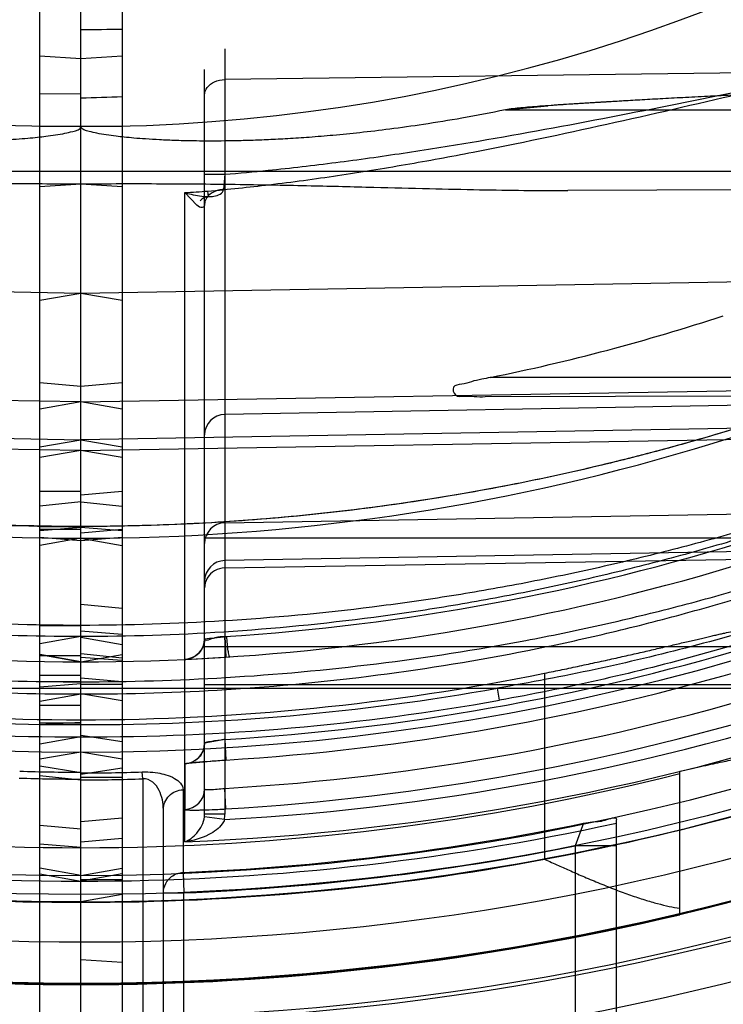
# Model space of a CAD drawing. Header units: millimetres. Extents: x 0 to 297, y 0 to 210.
# Tile 77 of 256: x 144.849 to 144.969, y 92.754 to 92.922. Entities that reach past the tile are written whole.
import ezdxf

# ---------------------------------------------------------------- set-up
doc = ezdxf.new("R2010")
doc.units = ezdxf.units.MM
doc.header["$LTSCALE"] = 16.335
doc.layers.get('0').update_dxf_attribs({"linetype": 'CONTINUOUS'})
for name, color, linetype in [('01_GLOBAL', 7, 'CONTINUOUS'), ('INTFCLR_1', 7, 'CONTINUOUS'), ('INTFCLR_144815', 7, 'CONTINUOUS'), ('INTFCLR_72935', 7, 'CONTINUOUS')]:
    doc.layers.add(name, color=color, linetype=linetype)

msp = doc.modelspace()

# ---------------------------------------------------------------- linework, layer by layer
at = {"color": 7, "linetype": 'Continuous'}
msp.add_circle((145.8748034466, 92.1344639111), 2.66, dxfattribs=at)
at = {"color": 9, "linetype": 'Continuous'}
msp.add_arc((145.8748034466, 92.1344639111), 2.6259090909, 92.9674534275, 177.0325465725, dxfattribs=at)
at = {"layer": '01_GLOBAL', "color": 7, "linetype": 'Continuous'}
msp.add_circle((145.8748034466, 92.1344639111), 2.695, dxfattribs=at)
at = {"layer": 'INTFCLR_1', "color": 6, "linetype": 'Continuous'}
for p, q in [((144.8526077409, 92.6392720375), (144.8526077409, 93.8280471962)), ((144.8596077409, 92.63165961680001), (144.8596077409, 93.3242482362)), ((144.8596077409, 92.9091636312), (144.8526077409, 92.90906666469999)), ((144.8842085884, 92.813357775), (144.8840466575, 92.8168506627)), ((144.8596077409, 92.81257276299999), (144.8526077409, 92.8138079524)), ((144.8596077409, 92.7972152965), (144.8526077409, 92.7959833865)), ((144.8526077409, 92.7815992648), (144.8596077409, 92.78101902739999)), ((144.8596077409, 92.7762421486), (144.8526077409, 92.77747733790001))]:
    msp.add_line(p, q, dxfattribs=at)
at = {"layer": 'INTFCLR_1', "color": 9, "linetype": 'Continuous'}
for p, q in [((144.8840466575, 92.9167743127), (144.8840466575, 92.7866734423)), ((144.8526077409, 92.9155902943), (144.8596077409, 92.9151292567)), ((145.0486589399, 92.9137315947), (144.8840466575, 92.91156852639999)), ((144.8806077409, 92.7866734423), (144.8806077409, 92.9132748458)), ((144.9317306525, 92.9064096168), (145.0594833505, 92.9064096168)), ((144.8596077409, 92.90357321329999), (144.8526077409, 92.90357321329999)), ((145.0430607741, 92.8959096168), (144.8526077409, 92.8959096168)), ((144.8806077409, 92.89549773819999), (144.8840465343, 92.8954545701)), ((144.8840465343, 92.8954545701), (144.8838191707, 92.8928686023)), ((144.8793144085, 92.8901855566), (144.8772536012, 92.89235001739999)), ((144.8772536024, 92.781963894), (144.8772536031, 92.89235001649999)), ((144.8812485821, 92.8916674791), (144.8811549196, 92.89259970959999)), ((145.0445442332, 92.89305516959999), (144.9423188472, 92.8926983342)), ((145.0341199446, 92.87825597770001), (144.8596077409, 92.8752098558)), ((144.8596077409, 92.8752098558), (144.8526077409, 92.8739755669)), ((144.8596077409, 92.8593631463), (144.8526077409, 92.8599755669)), ((144.8596077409, 92.85675292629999), (145.0389479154, 92.8598810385)), ((145.0466575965, 92.8609096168), (144.9291496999, 92.8609096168)), ((144.8596077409, 92.85675292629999), (144.8526077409, 92.8555195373)), ((145.039255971, 92.8573424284), (144.8840466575, 92.8546332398)), ((144.9283029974, 92.85764940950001), (145.041387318, 92.8580441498)), ((145.0405980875, 92.85349123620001), (144.8596077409, 92.85033434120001)), ((144.8596077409, 92.848490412), (145.0437571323, 92.8516102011)), ((144.8526077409, 92.84910095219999), (144.8596077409, 92.85033434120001)), ((144.8596077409, 92.848490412), (144.8526077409, 92.84729243)), ((144.8596077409, 92.8415297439), (144.8526077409, 92.8415297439)), ((144.8596077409, 92.8397403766), (144.8526077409, 92.83901249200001)), ((144.8840466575, 92.8361913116), (145.04396035, 92.83898058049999)), ((144.8526077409, 92.8355130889), (144.8596077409, 92.83557235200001)), ((144.8596077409, 92.8354199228), (144.8526077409, 92.8348075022)), ((144.8526077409, 92.83511115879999), (144.8596077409, 92.83511115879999)), ((144.8596077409, 92.83310983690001), (144.8526077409, 92.8337042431)), ((144.8596077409, 92.8335732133), (144.8526077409, 92.8323389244)), ((144.9740553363, 92.8335732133), (144.8806077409, 92.8335732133)), ((145.0455708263, 92.83259008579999), (144.8840466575, 92.8297727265)), ((144.8840466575, 92.8285190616), (145.0486589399, 92.8313078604)), ((144.8526077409, 92.81865401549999), (144.8596077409, 92.8187611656)), ((144.8596077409, 92.81684504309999), (144.8526077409, 92.8156116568)), ((144.8806077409, 92.81514663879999), (144.9733156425, 92.81514663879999)), ((144.8526077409, 92.81380750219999), (144.8596077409, 92.8125732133)), ((144.8596077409, 92.813575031), (144.8526077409, 92.813575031)), ((144.8526077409, 92.8102859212), (144.8596077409, 92.8102859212)), ((144.8596077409, 92.8091671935), (144.8526077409, 92.8091541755)), ((144.8596077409, 92.808820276), (144.8526077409, 92.8082345)), ((144.8526077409, 92.8080785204), (144.996882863, 92.8080785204)), ((144.8806077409, 92.80872805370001), (144.9811497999, 92.80872805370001)), ((144.9307326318, 92.8060296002), (144.9303981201, 92.8080785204)), ((144.8526077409, 92.80585745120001), (144.8596077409, 92.80709084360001)), ((144.8596077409, 92.8051500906), (144.8526077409, 92.8051500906)), ((144.8526077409, 92.8019238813), (144.8596077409, 92.8023033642)), ((144.8596077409, 92.8021269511), (144.8526077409, 92.8021269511)), ((144.8526077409, 92.8018852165), (144.8596077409, 92.8018852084)), ((144.8596077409, 92.7998038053), (144.8526077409, 92.7985804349)), ((144.8840466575, 92.79934626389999), (144.8841986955, 92.795855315)), ((144.8596077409, 92.79366301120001), (144.8526077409, 92.79484359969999)), ((144.8772606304, 92.7952240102), (144.8772577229, 92.78745618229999)), ((144.8526077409, 92.79324886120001), (144.8596077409, 92.79248404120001)), ((144.8701077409, 92.79266194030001), (144.8700216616, 92.7938394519)), ((144.8701077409, 92.7926619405), (144.8701077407, 92.6870642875)), ((144.8769642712, 92.79081242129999), (144.8769642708, 92.77675230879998)), ((144.8841943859, 92.78754433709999), (144.8840466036, 92.7910359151)), ((144.8736077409, 92.6901174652), (144.8736077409, 92.78744113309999)), ((144.8839853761, 92.785732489), (144.8805771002, 92.78618630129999)), ((144.8840466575, 92.7866734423), (144.8806077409, 92.7866734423)), ((144.8596077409, 92.7840973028), (144.8526077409, 92.784704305)), ((144.9450197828, 92.7851238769), (144.9436077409, 92.7812737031)), ((144.9506077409, 92.67365961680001), (144.9506077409, 92.785718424)), ((144.9436077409, 92.781273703), (144.9436077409, 92.6689929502)), ((144.9506077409, 92.781273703), (144.9436077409, 92.781273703)), ((144.8526077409, 92.7764897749), (144.8596077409, 92.7752555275)), ((144.8769642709, 92.77675230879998), (144.8771077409, 92.77326479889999)), ((144.8736077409, 92.77326479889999), (144.8771077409, 92.77326479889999)), ((144.8771077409, 92.6798637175), (144.8771077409, 92.77326479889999)), ((144.8596077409, 92.7717556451), (144.8526077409, 92.7717556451))]:
    msp.add_line(p, q, dxfattribs=at)
at = {"layer": 'INTFCLR_1', "color": 7, "linetype": 'Continuous'}
for p, q in [((144.9317306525, 92.9064096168), (144.9389153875, 92.90711876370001)), ((144.8806077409, 92.8164736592), (144.8843837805, 92.81689301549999)), ((144.8840466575, 92.8168506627), (144.8842085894, 92.8133577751)), ((144.8772348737, 92.8129758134), (144.8842085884, 92.813357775)), ((144.8772348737, 92.8129758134), (144.8842085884, 92.813357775)), ((144.8840466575, 92.79934626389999), (144.8806077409, 92.7987181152)), ((144.8841986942, 92.7958553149), (144.8772606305, 92.7952240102)), ((144.8782089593, 92.78211959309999), (144.8772536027, 92.7819638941))]:
    msp.add_line(p, q, dxfattribs=at)
at = {"layer": 'INTFCLR_1', "color": 6, "linetype": 'Continuous'}
for centre, radius, start, end in [((144.8596077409, 93.1986596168), 0.4224162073, 270, 90.00000002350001), ((144.8596077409, 93.1986596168), 0.4014439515, 270, 90.00000002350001), ((144.7831619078, 94.01117702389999), 1.1199532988, 273.5550652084, 273.9139416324), ((144.8607319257, 93.1989017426), 0.344847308, 281.4434224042, 288.254813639), ((144.8598795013, 93.19866283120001), 0.411836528, 273.3847160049, 287.2678979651), ((144.8596088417, 93.1010147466), 0.3073517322, 269.9997947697, 271.9415041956), ((144.8596077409, 93.1986596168), 0.4234040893, 270, 282.4111497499), ((144.859607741, 93.198659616), 0.4222641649, 272.3557200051, 281.669826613)]:
    msp.add_arc(centre, radius, start, end, dxfattribs=at)
at = {"layer": 'INTFCLR_1', "color": 9, "linetype": 'Continuous'}
for centre, radius, start, end in [((144.8596077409, 93.1986596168), 0.2950857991, 270.0000000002, 337.5066823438), ((144.8596077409, 93.1986596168), 0.3650864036, 269.9999999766, 303.1824438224), ((144.8596077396, 93.1986596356), 0.306817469, 273.2970471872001, 274.0270834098), ((144.8596077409, 93.1986596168), 0.3860864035, 269.9999999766, 298.0879374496), ((144.8841077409, 92.85113377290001), 0.0035, 91.00000022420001, 179.9999999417), ((144.8841063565, 92.8326930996), 0.0034986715, 90.97769117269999, 179.9787711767), ((144.8596683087, 93.198662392), 0.3825892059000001, 273.653326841, 287.396429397), ((144.8841063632, 92.8262745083), 0.0034986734, 90.977799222, 179.9786686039), ((144.8771077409, 92.8164736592), 0.0035, 272.6216982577, 359.9999999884), ((144.8594015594, 93.1986624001), 0.4000759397, 273.531716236, 286.5427789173), ((144.8593409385, 93.19865978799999), 0.4035707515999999, 273.5313428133, 286.5425042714), ((144.8605717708, 93.1985403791), 0.3966562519, 269.8607487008, 280.1390360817), ((144.8609375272, 93.19854130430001), 0.4134517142, 273.1956074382, 289.1963105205), ((144.8599456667, 93.19863493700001), 0.4083111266, 273.3839117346, 287.2680685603), ((144.8605389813, 93.1985512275), 0.3987485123, 269.8661908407, 280.138887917), ((144.8608871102, 93.1985399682), 0.4168974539, 272.2498865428, 289.1963144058), ((144.8596087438, 93.1023826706), 0.3098986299, 269.9998145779, 271.9414844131), ((144.8771091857, 92.7909516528), 0.0034985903, 272.4332740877, 359.9796995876), ((144.8767201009, 92.78667343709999), 0.00388764, 352.801691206, 7.605320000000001e-05), ((144.8767873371, 92.7866737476), 0.007259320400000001, 352.5499207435, 359.9975900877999), ((144.8596077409, 93.1986596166), 0.4269039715, 269.9999999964, 282.3077587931), ((144.8596077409, 93.1986596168), 0.4257546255, 272.355720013, 281.3789241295)]:
    msp.add_arc(centre, radius, start, end, dxfattribs=at)
at = {"layer": 'INTFCLR_1', "color": 7, "linetype": 'Continuous'}
for centre, radius, start, end in [((144.996885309, 92.07052611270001), 0.838599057, 93.47053908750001, 93.96385402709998), ((145.0579848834, 91.0715946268), 1.8393973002, 93.26180773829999, 93.486640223), ((144.8712879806, 92.91735871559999), 0.1013146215, 275.2780032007, 277.2345374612), ((144.8586434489, 93.2168390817), 0.4042911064, 272.6403669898, 273.7221109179), ((144.8771091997, 92.7987193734), 0.0034985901, 272.4806907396, 359.9793947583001)]:
    msp.add_arc(centre, radius, start, end, dxfattribs=at)
at = {"layer": 'INTFCLR_1', "color": 9, "linetype": 'Continuous'}
for points, knots in [([(144.881154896, 92.8925997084), (144.8846467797, 92.892910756), (144.8900762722, 92.8934814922), (144.8974271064, 92.8944172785), (144.9051501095, 92.89551409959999), (144.9147603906, 92.8970742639), (144.9300353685, 92.89989799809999), (144.9489633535, 92.90391181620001), (144.9677588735, 92.9082670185), (144.9827225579, 92.9117426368), (144.9920401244, 92.9138521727), (144.9994715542, 92.91545634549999), (145.0050043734, 92.91659672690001), (145.0104946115, 92.9176572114), (145.0159286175, 92.9186141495), (145.021286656, 92.9194376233), (145.0265447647, 92.9200893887), (145.0308593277, 92.9204506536), (145.0342424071, 92.9205868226), (145.0374809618, 92.9206003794), (145.040623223, 92.9204136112), (145.0435937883, 92.91989656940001), (145.0456138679, 92.9193243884), (145.0474148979, 92.9185123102), (145.0489185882, 92.91738359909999), (145.0499580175, 92.91584525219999), (145.0501730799, 92.9146249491), (145.0501730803, 92.9140131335)], [0, 0, 0, 0, 0.06019431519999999, 0.0937217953, 0.1272320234, 0.1941274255, 0.2608760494, 0.3939366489, 0.5263069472, 0.5921519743, 0.6577085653, 0.6903391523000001, 0.7226899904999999, 0.7547041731, 0.7863477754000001, 0.817424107, 0.8477738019, 0.8773067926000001, 0.8917350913, 0.9058958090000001, 0.9329161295, 0.9456330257, 0.9576063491, 0.9688770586, 0.9793861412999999, 0.9894949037, 1, 1, 1, 1]), ([(144.8840464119, 92.89545456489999), (144.8865034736, 92.8956614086), (144.8908828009, 92.89607180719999), (144.8971741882, 92.89675991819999), (144.9048315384, 92.8976953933), (144.9143604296, 92.8990282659), (144.9295047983, 92.9014458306), (144.9482765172, 92.90489390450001), (144.966925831, 92.9086533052), (144.9817681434, 92.91166241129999), (144.9910087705, 92.91349278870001), (144.9983778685, 92.91488726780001), (145.0038652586, 92.9158802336), (145.0093104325, 92.9168052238), (145.0146998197, 92.9176416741), (145.0200137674, 92.9183635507), (145.0252283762, 92.91893756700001), (145.0296115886, 92.91926691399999), (145.0322543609, 92.9193613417), (145.0331934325, 92.9193776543)], [0, 0, 0, 0, 0.0489322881, 0.0872815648, 0.1255925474, 0.2020168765, 0.2782050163, 0.4299198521, 0.5807251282, 0.6557395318, 0.7304548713, 0.7676637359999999, 0.8045717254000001, 0.8411178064, 0.8772671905, 0.9127986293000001, 0.9475317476, 0.9813615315, 1, 1, 1, 1]), ([(144.8806077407, 92.9089340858), (144.8806077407, 92.90938599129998), (144.8809796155, 92.91037181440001), (144.8823093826, 92.9113272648), (144.8834445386, 92.9115606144), (144.8840466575, 92.91156852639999)], [0, 0, 0, 0, 0.2867313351, 0.6179262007, 1, 1, 1, 1]), ([(144.8772536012, 92.89235001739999), (144.8776037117, 92.8922458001), (144.8789098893, 92.8918964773), (144.8802608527, 92.89167835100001), (144.8812485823, 92.89166747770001)], [0, 0, 0, 0, 0.2699707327, 1, 1, 1, 1]), ([(144.8838191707, 92.8928686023), (144.8836174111, 92.8928566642), (144.8828091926, 92.8927542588), (144.8814018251, 92.89224066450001), (144.8806077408, 92.8910115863), (144.8806077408, 92.8903665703)], [0, 0, 0, 0, 0.1385453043, 0.5578503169, 1, 1, 1, 1]), ([(144.8812360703, 92.8916651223), (144.8815509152, 92.8916708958), (144.8824595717, 92.8917006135), (144.8837781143, 92.89220575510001), (144.8838191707, 92.8928686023)], [0, 0, 0, 0, 0.3216474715, 1, 1, 1, 1]), ([(144.8806077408, 92.8903665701), (144.8806077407, 92.89021961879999), (144.88058969, 92.889926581), (144.8799910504, 92.8896541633), (144.8795831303, 92.8899929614), (144.8793144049, 92.89018554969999)], [0, 0, 0, 0, 0.2520057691, 0.4330374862, 1, 1, 1, 1]), ([(145.0341199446, 92.87825597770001), (145.0331143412, 92.8777287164), (145.0315936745, 92.87694036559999), (145.0294792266, 92.875862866), (145.0270351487, 92.8746328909), (145.0243589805, 92.873315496), (145.0214862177, 92.87193490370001), (145.0183225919, 92.87044118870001), (145.0150386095, 92.8689340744), (145.0116530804, 92.8674258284), (145.0081303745, 92.8658888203), (145.0017859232, 92.86320904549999), (144.9924771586, 92.8595376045), (144.9829406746, 92.8561298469), (144.9751338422, 92.8535555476), (144.9671978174, 92.8510841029), (144.957163, 92.8482322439), (144.9449929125, 92.8452082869), (144.9286661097, 92.84172461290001), (144.9081203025, 92.83839740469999), (144.8837023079, 92.83607449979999), (144.8675074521, 92.8355719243), (144.8596077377, 92.8355723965)], [0, 0, 0, 0, 0.0187784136, 0.0283277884, 0.0392482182, 0.0640293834, 0.0776580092, 0.09196060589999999, 0.1218891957, 0.1374137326, 0.153256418, 0.1854526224, 0.251312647, 0.3187201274, 0.3529062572, 0.3872583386, 0.456181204, 0.5254040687, 0.5946131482, 0.7322372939, 0.8693511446, 1, 1, 1, 1]), ([(145.0398976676, 92.8601270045), (145.0398766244, 92.8602085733), (145.0394077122, 92.8600554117), (145.0388941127, 92.8599007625), (145.0377859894, 92.8594349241), (145.0367427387, 92.8589828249), (145.0357296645, 92.8585308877), (145.0345518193, 92.85800046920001), (145.0322148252, 92.8569367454), (145.0285791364, 92.8552742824), (145.024719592, 92.8535335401), (145.021410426, 92.8520666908), (145.0179008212, 92.85053202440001), (145.0143072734, 92.8489964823), (145.0106399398, 92.8474698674), (145.0049632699, 92.8451503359), (144.9962716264, 92.8417714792), (144.9844270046, 92.8375636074), (144.9743343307, 92.83432493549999), (144.9661328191, 92.83190702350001), (144.9578509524, 92.8296095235), (144.9495048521, 92.8275114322), (144.9411011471, 92.8256173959), (144.9326651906, 92.8238618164), (144.9220911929, 92.8219337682), (144.9051550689, 92.81942321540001), (144.8843293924, 92.8173887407), (144.8677014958, 92.81685039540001), (144.8596077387, 92.8168450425)], [0, 0, 0, 0, 0.0013514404, 0.0051117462, 0.0111694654, 0.0192133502, 0.0238581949, 0.028879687, 0.0399624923, 0.0650326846, 0.09302694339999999, 0.1078824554, 0.1231033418, 0.1544783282, 0.1705742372, 0.186831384, 0.2528572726, 0.3201560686, 0.3884586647, 0.4228741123, 0.4573253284, 0.52633651, 0.5609061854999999, 0.5955214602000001, 0.6645675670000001, 0.733304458, 0.8701529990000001, 1, 1, 1, 1]), ([(145.0388636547, 92.85991199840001), (145.0384870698, 92.85990536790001), (145.0374004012, 92.85940108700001), (145.0357815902, 92.85879876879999), (145.0338917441, 92.8579697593), (145.0313060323, 92.85685091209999), (145.0276889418, 92.85526577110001), (145.0238504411, 92.8536116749), (145.0205593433, 92.85221670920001), (145.0170684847, 92.850757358), (145.013494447, 92.849297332), (145.0098474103, 92.84784606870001), (145.0042000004, 92.8456402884), (144.9955531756, 92.84242768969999), (144.9837733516, 92.8384291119), (144.9737380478, 92.8353529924), (144.9655831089, 92.8330568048), (144.9573453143, 92.83087448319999), (144.9490452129, 92.82888244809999), (144.9406890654, 92.8270847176), (144.9322983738, 92.8254181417), (144.9217815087, 92.8235883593), (144.9049360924, 92.8212062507), (144.8842132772, 92.8192760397), (144.8676688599, 92.8187656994), (144.8596077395, 92.81876074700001)], [0, 0, 0, 0, 0.006095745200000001, 0.0187161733, 0.0283459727, 0.039384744, 0.0643536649, 0.09223808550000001, 0.1070379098, 0.1222039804, 0.1534738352, 0.1695201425, 0.1857302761, 0.2515978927, 0.31878918, 0.3870365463, 0.4214437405, 0.4558992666, 0.5249549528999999, 0.5595635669, 0.5942281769, 0.6634010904, 0.7322967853, 0.8695355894, 1, 1, 1, 1]), ([(144.9901091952, 92.8587268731), (144.9875389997, 92.8577697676), (144.9836485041, 92.8563892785), (144.9784138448, 92.8546373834), (144.970452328, 92.85204422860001), (144.9610484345, 92.8492749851), (144.9501752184, 92.8464904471), (144.9392307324, 92.8439137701), (144.9254711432, 92.8411865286), (144.9088799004, 92.8386471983), (144.8922357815, 92.8368490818), (144.8758054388, 92.8357978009), (144.8649202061, 92.8355771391), (144.8596077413, 92.83557239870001)], [0, 0, 0, 0, 0.0617613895, 0.09294716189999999, 0.1243056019, 0.2503181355, 0.3136033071, 0.3770490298, 0.5034991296, 0.6293644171, 0.7549040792, 0.8803678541, 1, 1, 1, 1]), ([(144.859607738, 92.8070908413), (144.867845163, 92.8070853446), (144.8847069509, 92.80760651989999), (144.910075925, 92.8100395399), (144.9313561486, 92.8135212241), (144.9482235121, 92.81716298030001), (144.9587106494, 92.8198032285), (144.9670575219, 92.82213519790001), (144.9753428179, 92.8246055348), (144.9855481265, 92.8279399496), (144.9975363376, 92.8323270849), (145.0063336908, 92.8359048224), (145.0120787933, 92.83839612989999), (145.0157925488, 92.8400473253), (145.0202864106, 92.8421197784), (145.0246505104, 92.84423247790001), (145.0279948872, 92.84591313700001), (145.0310694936, 92.8474976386), (145.0339428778, 92.84903413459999), (145.0362979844, 92.8503511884), (145.0374847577, 92.8510333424), (145.0385074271, 92.8516304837), (145.0395622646, 92.8522779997), (145.040642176, 92.85293707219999), (145.0411569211, 92.8533739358), (145.041566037, 92.85363326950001), (145.041540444, 92.8537332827)], [0, 0, 0, 0, 0.1300529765, 0.2661331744, 0.402088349, 0.470213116, 0.5385310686, 0.5727885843, 0.6070347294, 0.6750245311, 0.7422550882, 0.8085420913, 0.8249272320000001, 0.8411193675, 0.8727084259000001, 0.9030533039, 0.9176641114, 0.9318012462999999, 0.9576606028, 0.9691087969, 0.9743905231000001, 0.9792876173, 0.987752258, 0.9942421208, 0.9983701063, 1, 1, 1, 1]), ([(144.8596077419, 92.80916719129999), (144.8678128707, 92.8091612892), (144.8845921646, 92.80965426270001), (144.90983243, 92.81196067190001), (144.9310002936, 92.8152630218), (144.9477811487, 92.81872028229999), (144.9582134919, 92.8212274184), (144.966517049, 92.8234425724), (144.9747560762, 92.8257886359), (144.9849040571, 92.8289558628), (144.9968274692, 92.83312530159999), (145.0055806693, 92.83652792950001), (145.011297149, 92.83889800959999), (145.014990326, 92.8404681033), (145.0194592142, 92.8424389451), (145.0238003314, 92.84444897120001), (145.0271271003, 92.84604817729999), (145.0301844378, 92.8475554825), (145.0330420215, 92.8490174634), (145.0353850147, 92.8502712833), (145.036565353, 92.8509206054), (145.0375823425, 92.8514888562), (145.0386299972, 92.8521049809), (145.0397062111, 92.8527322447), (145.0402128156, 92.8531477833), (145.0406240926, 92.85339467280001), (145.0405980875, 92.85349123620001)], [0, 0, 0, 0, 0.1306793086, 0.2671604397, 0.403412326, 0.4716301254, 0.5399963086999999, 0.5742589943, 0.60849664, 0.6764261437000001, 0.7435348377, 0.8096344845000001, 0.8259621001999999, 0.8420927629, 0.8735480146, 0.9037457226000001, 0.9182784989, 0.9323352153, 0.9580328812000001, 0.9694018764, 0.9746449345, 0.9795046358, 0.9878997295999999, 0.9943285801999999, 0.9984072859, 1, 1, 1, 1]), ([(145.0437571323, 92.8516102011), (145.0437585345, 92.8511904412), (145.0432307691, 92.8501876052), (145.0419483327, 92.8488016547), (145.040038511, 92.8471788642), (145.0376407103, 92.84543545), (145.0348827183, 92.8436263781), (145.0307806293, 92.84115044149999), (145.0264085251, 92.8387608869), (145.02182867, 92.83643607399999), (145.0170009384, 92.8341035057), (145.010782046, 92.83129253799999), (145.003137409, 92.82812167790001), (144.9927413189, 92.8241399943), (144.9795159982, 92.8196654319), (144.9633810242, 92.8150472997), (144.946999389, 92.8111455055), (144.9359511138, 92.809036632), (144.9303981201, 92.8080785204)], [0, 0, 0, 0, 0.0102308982, 0.0258195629, 0.0465372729, 0.07094893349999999, 0.09813150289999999, 0.1268757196, 0.1877218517, 0.2195079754, 0.2520561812, 0.3183951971, 0.3858144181, 0.4537427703, 0.5897004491, 0.725948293, 0.8626566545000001, 1, 1, 1, 1]), ([(145.0446863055, 92.8518382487), (145.0446863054, 92.85139905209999), (145.0441654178, 92.8503518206), (145.0428720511, 92.8488883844), (145.0409527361, 92.8471809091), (145.0385409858, 92.84534621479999), (145.0357672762, 92.8434448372), (145.0316461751, 92.8408410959), (145.0272501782, 92.83832808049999), (145.0226438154, 92.8358831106), (145.0177927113, 92.83342915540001), (145.0115413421, 92.8304757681), (145.0038572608, 92.82713689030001), (144.9934091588, 92.8229512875), (144.9801183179, 92.8182405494), (144.9638967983, 92.8133768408), (144.9474273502, 92.8092694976), (144.9363187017, 92.8070285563), (144.9307326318, 92.8060296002)], [0, 0, 0, 0, 0.0105762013, 0.0264755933, 0.0474618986, 0.0721050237, 0.09948727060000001, 0.1283920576, 0.1894824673, 0.2213568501, 0.2539711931, 0.3203882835, 0.3878155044, 0.4556932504, 0.5913945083, 0.7272133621, 0.8633490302, 1, 1, 1, 1]), ([(144.8840466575, 92.8285190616), (144.8834506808, 92.8285089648), (144.8822496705, 92.828182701), (144.8809341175, 92.8268952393), (144.8806077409, 92.8257034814), (144.8806077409, 92.8251225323)], [0, 0, 0, 0, 0.3376185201, 0.6709418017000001, 1, 1, 1, 1]), ([(144.8700216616, 92.7938394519), (144.8703307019, 92.79384992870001), (144.8712127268, 92.7938505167), (144.8725596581, 92.7937273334), (144.8741095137, 92.7933657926), (144.8757471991, 92.7927433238), (144.8769642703, 92.7916166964), (144.8769642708, 92.7908124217)], [0, 0, 0, 0, 0.1150334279, 0.3277753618, 0.5027822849, 0.7007984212, 1, 1, 1, 1]), ([(144.873607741, 92.7874411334), (144.873607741, 92.7879987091), (144.8734932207, 92.7891269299), (144.8729388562, 92.7907509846), (144.8719210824, 92.792212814), (144.8707051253, 92.79270359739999), (144.8701077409, 92.79266194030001)], [0, 0, 0, 0, 0.2423856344, 0.4884977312, 0.7396783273, 1, 1, 1, 1]), ([(144.873607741, 92.7874411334), (144.873607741, 92.78828503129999), (144.8743432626, 92.7900552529), (144.8760993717, 92.79077821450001), (144.8769642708, 92.7908124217)], [0, 0, 0, 0, 0.4936596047, 1, 1, 1, 1]), ([(144.8806077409, 92.7909504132), (144.8806077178, 92.7908595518), (144.8811293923, 92.7908910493), (144.8816781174, 92.7908246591), (144.882821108, 92.7909144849), (144.8836079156, 92.7909839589), (144.8840466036, 92.7910359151)], [0, 0, 0, 0, 0.0788249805, 0.2939742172, 0.616765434, 1, 1, 1, 1]), ([(144.8772536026, 92.781963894), (144.8776281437, 92.7821063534), (144.8783793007, 92.78252397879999), (144.8797454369, 92.7837872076), (144.880450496, 92.7851848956), (144.8805771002, 92.78618630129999)], [0, 0, 0, 0, 0.2158672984, 0.456248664, 1, 1, 1, 1]), ([(144.8772577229, 92.78745618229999), (144.8772577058, 92.78740944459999), (144.8775279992, 92.7874151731), (144.8778319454, 92.7873582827), (144.8785112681, 92.7873622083), (144.879249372, 92.78735679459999), (144.8800869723, 92.78737192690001), (144.8812697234, 92.78740272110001), (144.8826511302, 92.7874595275), (144.8837422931, 92.7875175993), (144.8841943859, 92.78754433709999)], [0, 0, 0, 0, 0.0201750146, 0.0770705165, 0.1687724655, 0.2929864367, 0.4036357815, 0.5282388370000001, 0.8045064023, 1, 1, 1, 1]), ([(144.8736077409, 92.773264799), (144.8736077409, 92.7738154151), (144.8738711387, 92.7748903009), (144.8750316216, 92.7762787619), (144.8762603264, 92.7767235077), (144.8769642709, 92.77675230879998)], [0, 0, 0, 0, 0.3125408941, 0.6000925, 1, 1, 1, 1])]:
    msp.add_open_spline(points, degree=3, knots=knots, dxfattribs=at)
at = {"layer": 'INTFCLR_1', "color": 7, "linetype": 'Continuous'}
for points, knots in [([(144.989281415, 92.90945696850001), (144.9870674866, 92.9094426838), (144.9828523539, 92.909408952), (144.9768718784, 92.9091985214), (144.971527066, 92.9089725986), (144.9667604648, 92.9087416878), (144.9624756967, 92.9085188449), (144.9586017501, 92.90830918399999), (144.9550858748, 92.9081137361), (144.951884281, 92.90793069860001), (144.9489594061, 92.9077588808), (144.9462828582, 92.9075976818), (144.9438339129, 92.9074466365), (144.9415902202, 92.90730266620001), (144.9395352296, 92.9071638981), (144.9376489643, 92.9070280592), (144.9359430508, 92.90689465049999), (144.9339844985, 92.90672051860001), (144.9325995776, 92.9065714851), (144.9317306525, 92.9064096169)], [0, 0, 0, 0, 0.1152136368, 0.2193398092, 0.3113910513, 0.3936041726, 0.4676792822, 0.5346686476, 0.5954964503, 0.6509253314, 0.7015492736, 0.7479671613, 0.7904633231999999, 0.8292326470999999, 0.8649675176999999, 0.897646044, 0.9276489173, 0.9540038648, 1, 1, 1, 1]), ([(144.8806077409, 92.8164736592), (144.880607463, 92.81582385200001), (144.8802582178, 92.81468553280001), (144.8790117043, 92.8133882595), (144.8778846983, 92.813005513), (144.8772348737, 92.8129758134)], [0, 0, 0, 0, 0.3680915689, 0.6315143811, 1, 1, 1, 1]), ([(144.8848889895, 92.81340061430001), (144.8848000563, 92.81339516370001), (144.8847478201, 92.8139124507), (144.8845861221, 92.8144900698), (144.8844841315, 92.8156580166), (144.8844123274, 92.81646290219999), (144.8843837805, 92.81689301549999)], [0, 0, 0, 0, 0.0754024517, 0.2982178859, 0.6352086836, 1, 1, 1, 1]), ([(144.8805913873, 92.7986907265), (144.8805887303, 92.7980429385), (144.8802509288, 92.7969053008), (144.8790028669, 92.7956103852), (144.8778776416, 92.7952274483), (144.8772276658, 92.79519670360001)], [0, 0, 0, 0, 0.3674782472, 0.6308714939, 1, 1, 1, 1]), ([(144.8840466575, 92.79934626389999), (144.8838220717, 92.799318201), (144.8829568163, 92.79921108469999), (144.8816711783, 92.7990057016), (144.8810486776, 92.79890165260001), (144.8805219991, 92.7987401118), (144.8805913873, 92.7986907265)], [0, 0, 0, 0, 0.1919668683, 0.7603071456, 0.9277633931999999, 1, 1, 1, 1]), ([(144.8772276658, 92.79519670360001), (144.8770453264, 92.7952601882), (144.8785373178, 92.7954400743), (144.8792846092, 92.7955083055), (144.8817704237, 92.7957032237), (144.8833100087, 92.7958004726), (144.8841986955, 92.795855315)], [0, 0, 0, 0, 0.0826044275, 0.2974744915, 0.6190644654, 1, 1, 1, 1]), ([(144.8839853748, 92.7857324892), (144.8839019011, 92.7854663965), (144.8835397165, 92.7847954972), (144.8826168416, 92.78391410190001), (144.8805641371, 92.782666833), (144.8786572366, 92.78214197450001), (144.8772536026, 92.781963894)], [0, 0, 0, 0, 0.1043433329, 0.2800523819, 0.4706156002, 1, 1, 1, 1])]:
    msp.add_open_spline(points, degree=3, knots=knots, dxfattribs=at)
at = {"layer": 'INTFCLR_1', "color": 6, "linetype": 'Continuous'}
for points, knots in [([(144.9317306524, 92.9064096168), (144.9292657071, 92.90591333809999), (144.9246383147, 92.9050216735), (144.9180785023, 92.9039527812), (144.9122920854, 92.9031427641), (144.9071615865, 92.9025340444), (144.9025937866, 92.9020789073), (144.8985119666, 92.90174281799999), (144.8948524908, 92.90149934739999), (144.8915621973, 92.9013283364), (144.8885972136, 92.90121422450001), (144.8859197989, 92.9011448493), (144.8834974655, 92.90111066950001), (144.8813020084, 92.90110416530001), (144.8793093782, 92.9011193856), (144.8774989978, 92.9011515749), (144.8758527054, 92.9011969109), (144.8743540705, 92.90125233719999), (144.8726100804, 92.90133289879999), (144.870703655, 92.90144563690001), (144.8687003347, 92.9015994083), (144.8670308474, 92.9017575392), (144.8654655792, 92.9019332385), (144.8639360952, 92.902145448), (144.862355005, 92.9023993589), (144.8610489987, 92.902768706), (144.8596002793, 92.9030349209), (144.8596077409, 92.90357321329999)], [0, 0, 0, 0, 0.1035914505, 0.1941269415, 0.2737916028, 0.3442938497, 0.4069673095, 0.4629029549, 0.5130228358, 0.558062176, 0.5986387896, 0.6352646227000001, 0.6684036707, 0.6984445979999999, 0.7257141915, 0.7504992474, 0.7730412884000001, 0.7935646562, 0.8122831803, 0.8449672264, 0.8722455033, 0.895040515, 0.9140992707, 0.9369862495, 0.9592804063, 0.9778206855, 1, 1, 1, 1]), ([(144.8596077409, 92.89383576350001), (144.8641679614, 92.89386897), (144.8731837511, 92.89388786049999), (144.8862168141, 92.89376687), (144.8982362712, 92.8935401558), (144.9089684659, 92.89327535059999), (144.9185166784, 92.89302985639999), (144.9270290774, 92.8928362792), (144.9348513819, 92.89271331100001), (144.9398410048, 92.89268968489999), (144.9423188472, 92.8926983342)], [0, 0, 0, 0, 0.1653841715, 0.3269571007, 0.4726648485, 0.6013518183, 0.7162859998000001, 0.8190525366, 0.9101386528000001, 1, 1, 1, 1]), ([(144.9291496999, 92.8609096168), (144.9286695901, 92.86081245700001), (144.927607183, 92.86058097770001), (144.9259338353, 92.8602471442), (144.9244995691, 92.8596855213), (144.9224929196, 92.85962413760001), (144.9231462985, 92.8574672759), (144.9248943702, 92.85785781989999), (144.9265084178, 92.85761836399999), (144.927673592, 92.8576472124), (144.9283029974, 92.85764940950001)], [0, 0, 0, 0, 0.1139230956, 0.2547681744, 0.3868146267, 0.5022014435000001, 0.60785636, 0.7332833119, 0.8536176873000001, 1, 1, 1, 1]), ([(144.8840466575, 92.8168506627), (144.883482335, 92.8167780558), (144.8826213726, 92.81694364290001), (144.8806077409, 92.815889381), (144.8806077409, 92.8164736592)], [0, 0, 0, 0, 0.4933648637, 1, 1, 1, 1]), ([(144.9450197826, 92.7851238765), (144.9455169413, 92.78519905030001), (144.9467981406, 92.7854438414), (144.9482391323, 92.7853385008), (144.9506075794, 92.7863690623), (144.950607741, 92.7857184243)], [0, 0, 0, 0, 0.2681114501, 0.6530627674, 1, 1, 1, 1])]:
    msp.add_open_spline(points, degree=3, knots=knots, dxfattribs=at)
at = {"layer": 'INTFCLR_1', "color": 9, "linetype": 'Continuous'}
msp.add_open_spline([(144.8812362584, 92.89166298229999), (144.8807325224, 92.8915729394), (144.8801388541, 92.8913785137), (144.8798851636, 92.8909341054)], degree=3, dxfattribs=at)
at = {"layer": 'INTFCLR_144815', "color": 9, "linetype": 'Continuous'}
msp.add_line((144.9383939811, 92.81062168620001), (144.9383939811, 92.7789910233), dxfattribs=at)
at = {"layer": 'INTFCLR_144815', "color": 6, "linetype": 'Continuous'}
msp.add_line((144.9613934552, 92.7695667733), (144.9613934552, 92.7939952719), dxfattribs=at)
for radius in [0.4466793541, 0.4256665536]:
    msp.add_circle((144.8596077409, 93.1986596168), radius, dxfattribs=at)
for radius, start, end in [(0.6157754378, 313.9937911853, 154.5150993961), (0.5947754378, 312.9543589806, 154.5144414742), (0.4627266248, 45.0000000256, 314.9999999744), (0.4618985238, 44.999999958, 315.000000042), (0.461229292, 44.99999997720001, 315.0000000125), (0.4472794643, 47.86578076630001, 312.1342192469), (0.4408857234, 45.72777364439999, 314.2722263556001), (0.4268887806, 45.6663486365, 314.3336513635), (0.5947754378, 205.4855585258, 293.0456409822), (0.6157754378, 205.4849006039, 292.0062088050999), (0.4977333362, 259.4836750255, 310.0313711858), (0.3959554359, 258.5228250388, 281.4771749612), (0.4177015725, 255.8961331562, 284.1038668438), (0.427, 280.6326298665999, 288.4538817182)]:
    msp.add_arc((144.8596077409, 93.1986596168), radius, start, end, dxfattribs=at)
at = {"layer": 'INTFCLR_144815', "color": 9, "linetype": 'Continuous'}
for centre, radius, start, end in [((144.8596077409, 93.1986596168), 0.4820383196, 52.2436298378, 307.7563701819), ((144.8596077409, 93.1986596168), 0.4540564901, 52.5411294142, 307.4588705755), ((144.8596077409, 93.1986596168), 0.44073522, 45.7280221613, 314.2719778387), ((144.8596077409, 93.1986596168), 0.4337362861, 45.73034182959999, 314.2696581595), ((144.8596077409, 93.1986596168), 0.5830188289, 203.8266800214, 313.0809380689), ((144.8596077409, 93.1986596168), 0.590019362, 203.8278898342, 312.5732768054), ((144.8596077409, 93.1986596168), 0.6110177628, 203.8266800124, 319.1799903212), ((144.8596077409, 93.1986596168), 0.4750435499, 258.4596803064, 309.0091107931), ((144.8596077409, 93.1986596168), 0.4936200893, 259.4138369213, 309.1798196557), ((144.8596077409, 93.1986596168), 0.4971179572, 259.4138369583, 309.1798197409), ((144.8596077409, 93.1986596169), 0.4270000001, 259.3673701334, 280.6326298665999), ((144.8596077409, 93.1986596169), 0.4410000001, 256.6554351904, 283.3445647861)]:
    msp.add_arc(centre, radius, start, end, dxfattribs=at)
at = {"layer": 'INTFCLR_144815', "color": 6, "linetype": 'Continuous'}
for points, knots in [([(144.9383939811, 92.81062168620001), (144.9388941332, 92.8107232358), (144.9398937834, 92.8109274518), (144.941390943, 92.8112370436), (144.9428832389, 92.81154934), (144.9443677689, 92.8118636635), (144.9458416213, 92.81217929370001), (144.9473018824, 92.8124954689), (144.9487456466, 92.81281138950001), (144.9501699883, 92.8131262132), (144.9515719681, 92.81343905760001), (144.952948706, 92.8137490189), (144.9542974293, 92.814055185), (144.9556154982, 92.81435664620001), (144.9569003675, 92.8146524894), (144.9581496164, 92.81494180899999), (144.9593609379, 92.8152237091), (144.9605321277, 92.81549730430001), (144.9616611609, 92.8157617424), (144.9627461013, 92.8160161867), (144.9637852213, 92.81625984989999), (144.9647768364, 92.8164919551), (144.9657194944, 92.8167117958), (144.9666117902, 92.816918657), (144.9674525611, 92.81711199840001), (144.9682405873, 92.8172909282), (144.9691831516, 92.8175026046), (144.970221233, 92.8177239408), (144.9713054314, 92.81795945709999), (144.9723028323, 92.8180950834), (144.9730004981, 92.8183194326), (144.9733460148, 92.8181824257)], [0, 0, 0, 0, 0.0427966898, 0.0855582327, 0.1282023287, 0.1706459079, 0.2128052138, 0.2545963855, 0.2959354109, 0.3367384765, 0.3769192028, 0.4163916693, 0.4550764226, 0.4928956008, 0.5297741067, 0.5656400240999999, 0.6004257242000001, 0.6340654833, 0.666495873, 0.6976645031, 0.7275131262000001, 0.7559962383, 0.7830652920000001, 0.8086819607, 0.8328059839, 0.8554070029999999, 0.8764527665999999, 0.9137808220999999, 0.9446172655, 0.9688315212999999, 1, 1, 1, 1]), ([(144.9613934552, 92.7939952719), (144.9620816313, 92.7941467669), (144.9634019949, 92.7944377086), (144.9652936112, 92.794853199), (144.967004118, 92.79522394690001), (144.9685240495, 92.7955487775), (144.9698418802, 92.7958142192), (144.9709599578, 92.7960452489), (144.9720836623, 92.7961910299), (144.9729089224, 92.796478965), (144.9733460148, 92.79629986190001)], [0, 0, 0, 0, 0.1734866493, 0.3328789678, 0.4767977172, 0.6044636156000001, 0.7153194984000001, 0.8084039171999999, 0.8837034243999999, 1, 1, 1, 1]), ([(144.9383939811, 92.7789910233), (144.9391722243, 92.77863632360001), (144.9406494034, 92.7779663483), (144.9429001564, 92.77696238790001), (144.9452425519, 92.77594009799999), (144.9477740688, 92.77487600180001), (144.9503861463, 92.77383338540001), (144.9529299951, 92.77289005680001), (144.9553128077, 92.7720946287), (144.9575072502, 92.77145640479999), (144.9595049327, 92.77097946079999), (144.9607837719, 92.7707551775), (144.9613934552, 92.7706726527)], [0, 0, 0, 0, 0.1045982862, 0.1983703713, 0.3014069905, 0.4171606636, 0.5341986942, 0.6453462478, 0.7489281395, 0.8413582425, 0.9247560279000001, 1, 1, 1, 1])]:
    msp.add_open_spline(points, degree=3, knots=knots, dxfattribs=at)
at = {"layer": 'INTFCLR_72935', "color": 6, "linetype": 'Continuous'}
for p, q in [((144.8596077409, 92.63165961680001), (144.8596077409, 93.8286596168)), ((144.8666077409, 93.8280471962), (144.8666077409, 92.6392720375)), ((144.8596077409, 92.8335736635), (144.8666077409, 92.8323384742)), ((144.8596077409, 92.8167668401), (144.8666077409, 92.8154856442)), ((144.8596077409, 92.81335041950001), (144.8666077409, 92.8128153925)), ((144.8596077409, 92.80716793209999), (144.8666077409, 92.8059798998)), ((144.8666077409, 92.7989784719), (144.8596077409, 92.80005203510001)), ((144.8666077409, 92.7959833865), (144.8596077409, 92.7972152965)), ((144.8596077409, 92.79347663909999), (144.8666077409, 92.79454593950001)), ((144.8596077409, 92.77624377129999), (144.8666077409, 92.77747571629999)), ((144.8596065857, 92.7718091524), (144.8596077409, 92.7752555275)), ((144.8596077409, 92.7717556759), (144.8596054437, 92.77180885)), ((144.8666077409, 92.7614522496), (144.8596077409, 92.7618986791))]:
    msp.add_line(p, q, dxfattribs=at)
at = {"layer": 'INTFCLR_72935', "color": 9, "linetype": 'Continuous'}
for p, q in [((144.8596077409, 92.9151292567), (144.8666077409, 92.9155902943)), ((144.8666077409, 92.90357321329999), (144.8596077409, 92.90357321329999)), ((144.8666077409, 92.8959096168), (144.6761547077, 92.8959096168)), ((144.8596077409, 92.8752098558), (144.6850955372, 92.87825597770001)), ((144.8666077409, 92.8739755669), (144.8596077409, 92.8752098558)), ((144.8596077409, 92.85675292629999), (144.6802675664, 92.8598810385)), ((144.8666077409, 92.8599755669), (144.8596077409, 92.8593631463)), ((144.8666077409, 92.8555195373), (144.8596077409, 92.85675292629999)), ((144.6786173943, 92.85349123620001), (144.8596077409, 92.85033434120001)), ((144.8596077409, 92.848490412), (144.6754583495, 92.8516102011)), ((144.8596077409, 92.85033434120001), (144.8666077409, 92.84910095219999)), ((144.8666077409, 92.8472924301), (144.8596077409, 92.848490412)), ((144.8666077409, 92.8415297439), (144.8596077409, 92.8409177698)), ((144.8596077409, 92.8397403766), (144.8666077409, 92.83901249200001)), ((144.8666077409, 92.8348075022), (144.8596077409, 92.8354199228)), ((144.8596077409, 92.83449918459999), (144.8666077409, 92.83511115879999)), ((144.8666077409, 92.8337042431), (144.8596077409, 92.83310983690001)), ((144.8596077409, 92.8335732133), (144.8666077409, 92.8323389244)), ((144.8666077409, 92.8216032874), (144.8596077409, 92.8223003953)), ((144.8596077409, 92.8178491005), (144.8666077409, 92.81726648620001)), ((144.8596077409, 92.8139703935), (144.8666077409, 92.81321253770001)), ((144.8596077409, 92.8125732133), (144.8666077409, 92.81380750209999)), ((144.8666077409, 92.80913617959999), (144.8596077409, 92.80977751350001)), ((144.7223326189, 92.8080785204), (144.8666077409, 92.8080785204)), ((144.8666077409, 92.80872805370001), (144.8596077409, 92.80872805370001)), ((144.8596077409, 92.7929437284), (144.8666077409, 92.7929437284)), ((144.8596077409, 92.7854228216), (144.8666077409, 92.7860278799)), ((144.8666077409, 92.78253018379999), (144.8596077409, 92.7819199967)), ((144.8666077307, 92.7765023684), (144.859607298, 92.7752558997)), ((144.8596077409, 92.77555571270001), (144.8666077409, 92.77555571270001)), ((144.8596076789, 92.771808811), (144.8666077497, 92.77305531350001))]:
    msp.add_line(p, q, dxfattribs=at)
at = {"layer": 'INTFCLR_72935', "color": 6, "linetype": 'Continuous'}
for centre, radius, start, end in [((144.8596077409, 93.1986596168), 0.4224162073, 90, 270.0000000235), ((144.8596077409, 93.1986596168), 0.4014439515, 90, 270.0000000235), ((144.9354332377, 94.00167294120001), 1.1104290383, 266.0845186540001, 266.4464732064), ((144.8596072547, 93.1003717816), 0.3065780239, 268.0534792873, 270.0000908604), ((144.8596060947, 93.1016646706), 0.3090441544, 268.0532648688, 270.000305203), ((144.8596077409, 93.1986596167), 0.4269039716, 256.9368400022, 270.0000000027)]:
    msp.add_arc(centre, radius, start, end, dxfattribs=at)
at = {"layer": 'INTFCLR_72935', "color": 9, "linetype": 'Continuous'}
for centre, radius, start, end in [((144.8596077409, 93.1986596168), 0.2950858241, 202.4933176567, 269.9999999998), ((144.8793244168, 91.735805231), 1.1843548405, 90.61520900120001, 90.95388172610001), ((144.907597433, 91.5811417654), 1.3281025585, 91.76862038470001, 92.0707779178), ((144.8596077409, 93.1986596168), 0.3650864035, 236.8175561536, 270), ((144.8596077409, 93.1986596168), 0.3860864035, 240.8211786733, 269.9999999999), ((144.858643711, 93.19854037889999), 0.3966562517, 259.8609639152, 270.1392513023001), ((144.8586765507, 93.19855180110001), 0.3987490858, 259.8611195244, 270.1338017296), ((144.8596077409, 93.1986596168), 0.4234040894, 255.4082727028, 270)]:
    msp.add_arc(centre, radius, start, end, dxfattribs=at)
at = {"layer": 'INTFCLR_72935', "color": 6, "linetype": 'Continuous'}
for points, knots in [([(144.7874848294, 92.9064096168), (144.7899467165, 92.90591389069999), (144.7945683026, 92.9050232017), (144.8011199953, 92.90395557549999), (144.8068992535, 92.90314616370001), (144.8120238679, 92.9025374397), (144.8165872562, 92.9020820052), (144.8206658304, 92.90174555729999), (144.8243227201, 92.90150178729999), (144.827610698, 92.90133040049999), (144.8305742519, 92.90121566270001), (144.8332511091, 92.9011456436), (144.835673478, 92.9011109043), (144.837868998, 92.9011038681), (144.8398616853, 92.9011188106), (144.8416726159, 92.9011507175), (144.8433203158, 92.9011954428), (144.8448209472, 92.90125018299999), (144.8465670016, 92.9013300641), (144.8484747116, 92.9014424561), (144.8504789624, 92.9015962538), (144.8521494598, 92.901753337), (144.8537168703, 92.9019281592), (144.8552511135, 92.90214037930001), (144.8568406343, 92.9023940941), (144.8581549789, 92.9027647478), (144.8596157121, 92.9030314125), (144.8596077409, 92.90357321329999)], [0, 0, 0, 0, 0.1034632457, 0.1938840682, 0.2734526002, 0.3438698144, 0.4064833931, 0.4623839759, 0.5124664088, 0.557472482, 0.5980251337, 0.6346501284, 0.6677914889, 0.6978325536, 0.72510217, 0.749889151, 0.7724516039, 0.7930098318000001, 0.8117541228, 0.8444610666, 0.871742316, 0.8945497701, 0.9136305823, 0.9365662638, 0.9589862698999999, 0.9776759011, 1, 1, 1, 1]), ([(144.7768966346, 92.8926983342), (144.7794290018, 92.89268949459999), (144.7845215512, 92.89271451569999), (144.7924872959, 92.89284206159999), (144.8011184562, 92.89304025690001), (144.8107656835, 92.8932888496), (144.8215784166, 92.89355352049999), (144.8335771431, 92.8937749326), (144.8464082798, 92.8938877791), (144.8552000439, 92.8938678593), (144.8596077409, 92.89383576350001)], [0, 0, 0, 0, 0.0918387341, 0.1846799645, 0.2889179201, 0.4049352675, 0.534660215, 0.6811664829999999, 0.8401473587, 1, 1, 1, 1])]:
    msp.add_open_spline(points, degree=3, knots=knots, dxfattribs=at)
at = {"layer": 'INTFCLR_72935', "color": 9, "linetype": 'Continuous'}
for points, knots in [([(144.6850955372, 92.87825597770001), (144.6861011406, 92.8777287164), (144.6876218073, 92.87694036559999), (144.6897362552, 92.875862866), (144.6921803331, 92.8746328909), (144.6948565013, 92.873315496), (144.6977292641, 92.87193490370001), (144.70089289, 92.87044118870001), (144.7041768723, 92.8689340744), (144.7075624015, 92.8674258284), (144.7110851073, 92.8658888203), (144.7174295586, 92.86320904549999), (144.7267383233, 92.8595376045), (144.7362748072, 92.8561298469), (144.7440816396, 92.8535555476), (144.7520176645, 92.8510841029), (144.7620524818, 92.8482322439), (144.7742225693, 92.8452082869), (144.7905493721, 92.84172461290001), (144.8110951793, 92.83839740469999), (144.835513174, 92.83607449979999), (144.8517080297, 92.8355719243), (144.8596077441, 92.8355723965)], [0, 0, 0, 0, 0.0187784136, 0.0283277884, 0.0392482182, 0.0640293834, 0.0776580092, 0.09196060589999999, 0.1218891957, 0.1374137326, 0.153256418, 0.1854526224, 0.251312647, 0.3187201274, 0.3529062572, 0.3872583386, 0.456181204, 0.5254040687, 0.5946131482, 0.7322372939, 0.8693511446, 1, 1, 1, 1]), ([(144.8596077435, 92.8168450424), (144.8514553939, 92.8168504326), (144.8347603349, 92.8173948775), (144.8096348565, 92.819861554), (144.7885483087, 92.82335582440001), (144.7718221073, 92.8269816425), (144.7614188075, 92.8295953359), (144.7531455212, 92.831889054), (144.7449531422, 92.8343028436), (144.7348702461, 92.83753608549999), (144.7230172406, 92.8417439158), (144.7133746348, 92.8454907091), (144.7058905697, 92.8485771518), (144.7005272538, 92.8508681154), (144.6962143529, 92.8527671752), (144.6929054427, 92.8542508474), (144.6898737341, 92.8556230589), (144.6870352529, 92.85692092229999), (144.6846895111, 92.8579887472), (144.6835055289, 92.8585220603), (144.6824849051, 92.8589774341), (144.6814354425, 92.8594327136), (144.6803220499, 92.8598999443), (144.6798067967, 92.86005690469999), (144.6793386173, 92.8602076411), (144.6793178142, 92.86012700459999)], [0, 0, 0, 0, 0.1307897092, 0.2677697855, 0.4047495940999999, 0.4734241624, 0.5423054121, 0.5768037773, 0.611155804, 0.6793183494, 0.7466483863, 0.8129134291, 0.8452601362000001, 0.8765233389, 0.9064770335, 0.9208618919, 0.9347014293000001, 0.959863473, 0.9709448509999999, 0.9760316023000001, 0.9807221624, 0.9887877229, 0.9948915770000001, 0.9986639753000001, 1, 1, 1, 1]), ([(144.8596077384, 92.81876121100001), (144.8514883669, 92.8187661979), (144.8348772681, 92.8192823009), (144.8098825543, 92.82162194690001), (144.7889100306, 92.82493701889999), (144.7722718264, 92.8283794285), (144.7619242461, 92.8308613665), (144.7536949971, 92.83304006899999), (144.7455491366, 92.8353323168), (144.7355235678, 92.8384032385), (144.7237354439, 92.8424017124), (144.7141434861, 92.8459637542), (144.7066986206, 92.8488986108), (144.7013643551, 92.8510768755), (144.6970744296, 92.8528828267), (144.6937831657, 92.85429381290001), (144.6907678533, 92.8555987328), (144.6879444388, 92.8568330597), (144.6856112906, 92.8578485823), (144.6844336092, 92.85835566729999), (144.6834184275, 92.85878893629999), (144.6823733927, 92.8592208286), (144.6812677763, 92.85966833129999), (144.6807512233, 92.8598113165), (144.6802892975, 92.85996106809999), (144.6802675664, 92.8598810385)], [0, 0, 0, 0, 0.131349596, 0.2686565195, 0.4058580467, 0.4745887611, 0.5434829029, 0.5779698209, 0.612297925, 0.6803743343, 0.7475662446, 0.8136422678, 0.8458776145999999, 0.8770217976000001, 0.9068518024, 0.9211743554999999, 0.9349525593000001, 0.9600013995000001, 0.9710336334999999, 0.9760984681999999, 0.9807694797, 0.9888041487, 0.994889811, 0.9986584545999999, 1, 1, 1, 1]), ([(144.8596077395, 92.83557239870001), (144.8542519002, 92.8355765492), (144.8432950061, 92.8358013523), (144.826782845, 92.8368641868), (144.8101089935, 92.83867807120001), (144.7935418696, 92.8412216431), (144.7770846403, 92.84450305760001), (144.7648441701, 92.84750630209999), (144.7567398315, 92.8497528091), (144.7513704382, 92.8513025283), (144.7447266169, 92.85333505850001), (144.7368588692, 92.8559348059), (144.731672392, 92.8577710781), (144.7291062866, 92.8587268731)], [0, 0, 0, 0, 0.1206088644, 0.2467093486, 0.3724880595, 0.4981837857, 0.6240325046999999, 0.7502704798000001, 0.7818918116, 0.8134145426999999, 0.8761180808, 0.9383352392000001, 1, 1, 1, 1]), ([(144.6776750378, 92.8537332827), (144.6776495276, 92.85363359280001), (144.6780569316, 92.8533748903), (144.6785699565, 92.8529395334), (144.6796449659, 92.852283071), (144.6806943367, 92.85163869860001), (144.6817116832, 92.8510443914), (144.6828947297, 92.8503640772), (144.6852410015, 92.8490514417), (144.6881026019, 92.8475205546), (144.6911680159, 92.84593990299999), (144.6945188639, 92.84425505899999), (144.6989039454, 92.84213142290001), (144.7043499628, 92.8396196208), (144.7119070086, 92.83630191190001), (144.7216489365, 92.8323386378), (144.7316273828, 92.82868589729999), (144.7397804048, 92.8259424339), (144.7480450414, 92.8233218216), (144.7563921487, 92.82091349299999), (144.764808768, 92.81871943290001), (144.7732582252, 92.8166714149), (144.7880637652, 92.8134821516), (144.8093586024, 92.8100116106), (144.8346569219, 92.80759992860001), (144.8514315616, 92.8070853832), (144.859607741, 92.8070908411)], [0, 0, 0, 0, 0.0016246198, 0.0057382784, 0.0122045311, 0.0206242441, 0.0254881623, 0.0307532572, 0.0421856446, 0.06792157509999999, 0.0819920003, 0.0966359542, 0.1271351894, 0.1589098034, 0.1913167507, 0.2574313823, 0.3249183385, 0.3590434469, 0.3932372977, 0.4617975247, 0.4961704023, 0.5305546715, 0.5990535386, 0.7352415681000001, 0.8709143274, 1, 1, 1, 1]), ([(144.6786173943, 92.85349123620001), (144.678591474, 92.8533949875), (144.6790010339, 92.85314868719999), (144.6795059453, 92.8527345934), (144.6805772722, 92.8521098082), (144.6816194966, 92.8514966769), (144.6826311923, 92.8509311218), (144.6838078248, 92.8502835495), (144.6861420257, 92.84903393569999), (144.6889878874, 92.8475772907), (144.6920360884, 92.84607364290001), (144.6953693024, 92.84447044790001), (144.6997312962, 92.84245001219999), (144.7051478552, 92.8400610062), (144.7126661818, 92.83690509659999), (144.7223579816, 92.8331362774), (144.7322801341, 92.8296656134), (144.7403874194, 92.8270593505), (144.7486093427, 92.8245691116), (144.7569114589, 92.8222817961), (144.7652812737, 92.8201987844), (144.7736867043, 92.8182540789), (144.7884185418, 92.8152259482), (144.8096008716, 92.8119342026), (144.8347708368, 92.80964803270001), (144.8514635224, 92.8091613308), (144.8596077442, 92.8091671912)], [0, 0, 0, 0, 0.001587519, 0.005652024, 0.0120574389, 0.0204079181, 0.0252346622, 0.0304611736, 0.041814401, 0.0673892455, 0.0813795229, 0.09594515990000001, 0.1262963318, 0.1579363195, 0.1902248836, 0.2561524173, 0.3235168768, 0.3576041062, 0.3917751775, 0.460332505, 0.4947236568, 0.5291384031, 0.5977314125, 0.7342178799, 0.8702910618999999, 1, 1, 1, 1])]:
    msp.add_open_spline(points, degree=3, knots=knots, dxfattribs=at)

doc.saveas('drawing.dxf')
